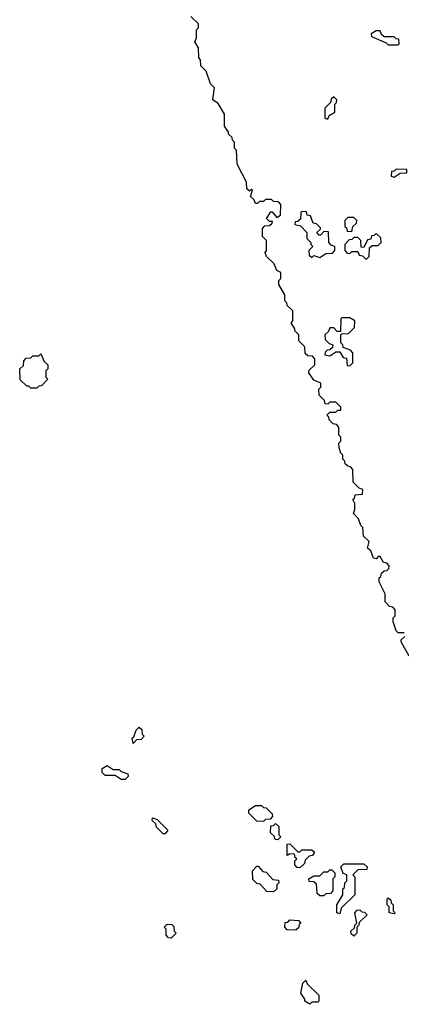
# Model space of a CAD drawing. Extents: x 2776963 to 2884430, y 684484 to 829250.
# Tile 35 of 256: x 2827680 to 2829581, y 744280 to 749185. Entities that reach past the tile are written whole.
import ezdxf

# ---------------------------------------------------------------- set-up
doc = ezdxf.new("R2010")
doc.units = 0

msp = doc.modelspace()

# ---------------------------------------------------------------- linework, layer by layer
at = {"layer": '0CON20XD'}
for points in [[(2829595, 746130), (2829565, 746130), (2829555, 746140), (2829540, 746185), (2829540, 746205), (2829550, 746215), (2829550, 746245), (2829538.3, 746258.3), (2829521.7, 746261.7), (2829500, 746285), (2829500, 746325), (2829470, 746385), (2829470, 746405), (2829478.3, 746411.7), (2829481.7, 746428.3), (2829495, 746440), (2829508.3, 746441.7), (2829518.3, 746451.7), (2829520, 746465), (2829508.3, 746478.3), (2829491.7, 746481.7), (2829475, 746510), (2829465, 746510), (2829455, 746500), (2829441.7, 746501.7), (2829428.3, 746538.3), (2829413, 746553), (2829420, 746585), (2829391.7, 746611.7), (2829390, 746655), (2829380, 746665), (2829368.3, 746698.3), (2829342.5, 746725), (2829350, 746745), (2829350, 746775), (2829340, 746795), (2829348.3, 746801.7), (2829351.7, 746818.3), (2829388.3, 746821.7), (2829390, 746845), (2829371.7, 746851.7), (2829341.7, 746881.7), (2829340, 746945), (2829328.3, 746958.3), (2829315, 746960), (2829301.7, 746971.7), (2829300, 746985), (2829290, 746995), (2829290, 747015), (2829280, 747025), (2829271.7, 747051.7), (2829270, 747075), (2829280, 747085), (2829280, 747105), (2829270, 747115), (2829270, 747155), (2829258.3, 747168.3), (2829241.7, 747171.7), (2829221.7, 747191.7), (2829220, 747205), (2829210, 747215), (2829225, 747230), (2829255, 747230), (2829265, 747240), (2829280, 747240), (2829280, 747255), (2829255, 747280), (2829225, 747280), (2829215, 747270), (2829201.7, 747271.7), (2829198.3, 747288.3), (2829172.5, 747315), (2829170, 747345), (2829180, 747355), (2829180, 747375), (2829145, 747390), (2829120, 747425), (2829121.7, 747438.3), (2829150, 747465), (2829150, 747495), (2829138.3, 747508.3), (2829115, 747510), (2829101.7, 747521.7), (2829100, 747555), (2829070, 747585), (2829070, 747615), (2829050, 747635), (2829050, 747645), (2829032.5, 747675), (2829040, 747685), (2829040, 747735), (2829011.7, 747761.7), (2829010, 747775), (2829000, 747785), (2829000, 747815), (2828970, 747865), (2828970, 747885), (2828980, 747895), (2828980, 747925), (2828960, 747935), (2828948.3, 747968.3), (2828910, 748005), (2828902.5, 748025), (2828910, 748035), (2828910, 748085), (2828890, 748105), (2828890, 748145), (2828901.7, 748158.3), (2828925, 748160), (2828938.3, 748171.7), (2828940, 748180), (2828925, 748180), (2828910, 748195), (2828931.7, 748228.3), (2828938.3, 748228.3), (2828960, 748200), (2828978.3, 748211.7), (2828980, 748265), (2828968.3, 748278.3), (2828945, 748280), (2828935, 748290), (2828905, 748290), (2828895, 748280), (2828875, 748280), (2828865, 748270), (2828855, 748270), (2828848.3, 748288.3), (2828830, 748305), (2828840, 748335), (2828835, 748340), (2828825, 748330), (2828811.7, 748341.7), (2828810, 748375), (2828762.5, 748465), (2828760, 748535), (2828750, 748545), (2828750, 748575), (2828740, 748585), (2828738.3, 748598.3), (2828720, 748615), (2828720, 748625), (2828700, 748655), (2828700, 748715), (2828668.3, 748768.3), (2828642.5, 748785), (2828650, 748845), (2828630, 748865), (2828608.3, 748928.3), (2828582.5, 748955), (2828580, 748985), (2828572.5, 748995), (2828570, 749045), (2828552.5, 749075), (2828560, 749095), (2828560, 749135), (2828570, 749145), (2828570, 749165), (2828531.7, 749201.7)], [(2829565, 749060), (2829570, 749065), (2829568.3, 749088.3), (2829555, 749090), (2829545, 749100), (2829495, 749100), (2829481.7, 749111.7), (2829475, 749130), (2829455, 749130), (2829430, 749115), (2829431.7, 749101.7), (2829505, 749070), (2829515, 749060), (2829565, 749060)], [(2829215, 748690), (2829221.7, 748708.3), (2829250, 748725), (2829250, 748765), (2829258.3, 748771.7), (2829260, 748785), (2829245, 748800), (2829231.7, 748788.3), (2829228.3, 748771.7), (2829200, 748745), (2829200, 748695), (2829215, 748690)], [(2829545, 748400), (2829575, 748420), (2829608.3, 748421.7), (2829608.3, 748438.3), (2829555, 748440), (2829545, 748430), (2829531.7, 748428.3), (2829530, 748405), (2829545, 748400)], [(2829175, 748000), (2829205, 748020), (2829238.3, 748021.7), (2829250, 748035), (2829250, 748055), (2829231.7, 748061.7), (2829220, 748075), (2829218.3, 748128.3), (2829195, 748130), (2829178.3, 748111.7), (2829171.7, 748111.7), (2829160, 748125), (2829178.3, 748141.7), (2829178.3, 748148.3), (2829158.3, 748168.3), (2829141.7, 748171.7), (2829128.3, 748208.3), (2829111.7, 748211.7), (2829108.3, 748228.3), (2829085, 748230), (2829080, 748225), (2829078.3, 748191.7), (2829065, 748180), (2829051.7, 748178.3), (2829050, 748165), (2829078.3, 748158.3), (2829110, 748125), (2829110, 748095), (2829130, 748075), (2829130, 748065), (2829140, 748055), (2829120, 748035), (2829121.7, 748011.7), (2829135, 748000), (2829145, 748010), (2829175, 748000)], [(2829335, 748130), (2829340, 748155), (2829358.3, 748171.7), (2829360, 748185), (2829345, 748200), (2829315, 748200), (2829300, 748185), (2829300, 748155), (2829308.3, 748148.3), (2829311.7, 748131.7), (2829335, 748130)], [(2829405, 747990), (2829420, 748005), (2829421.7, 748048.3), (2829435, 748060), (2829465, 748060), (2829480, 748075), (2829478.3, 748098.3), (2829455, 748120), (2829445, 748110), (2829431.7, 748108.3), (2829428.3, 748091.7), (2829411.7, 748088.3), (2829395, 748050), (2829381.7, 748051.7), (2829380, 748085), (2829365, 748100), (2829345, 748100), (2829335, 748090), (2829321.7, 748088.3), (2829300, 748065), (2829300, 748035), (2829311.7, 748021.7), (2829325, 748020), (2829335, 748030), (2829365, 748030), (2829371.7, 748011.7), (2829388.3, 748008.3), (2829405, 747990)], [(2829325, 747460), (2829340, 747475), (2829340, 747525), (2829328.3, 747538.3), (2829291.7, 747551.7), (2829290, 747565), (2829280, 747575), (2829280, 747615), (2829285, 747620), (2829318.3, 747621.7), (2829348.3, 747651.7), (2829350, 747685), (2829325, 747700), (2829285, 747700), (2829280, 747695), (2829278.3, 747631.7), (2829261.7, 747631.7), (2829245, 747650), (2829225, 747650), (2829218.3, 747631.7), (2829200, 747615), (2829201.7, 747591.7), (2829221.7, 747571.7), (2829240, 747565), (2829238.3, 747551.7), (2829225, 747540), (2829211.7, 747538.3), (2829201.7, 747528.3), (2829200, 747515), (2829225, 747510), (2829255, 747530), (2829275, 747530), (2829291.7, 747501.7), (2829308.3, 747498.3), (2829311.7, 747461.7), (2829325, 747460)], [(2827765, 747350), (2827735, 747350), (2827725, 747360), (2827715, 747360), (2827681.7, 747391.7), (2827680, 747445), (2827698.3, 747461.7), (2827700, 747485), (2827711.7, 747498.3), (2827735, 747500), (2827745, 747510), (2827775, 747510), (2827785, 747520), (2827801.7, 747481.7), (2827820, 747465), (2827820, 747445), (2827810, 747435), (2827810, 747405), (2827820, 747395), (2827788.3, 747361.7), (2827775, 747360), (2827765, 747350)], [(2829620, 746015), (2829580, 746085), (2829580, 746095), (2829598.3, 746111.7)], [(2828245, 745580), (2828240, 745605), (2828248.3, 745611.7), (2828260, 745645), (2828275, 745660), (2828288.3, 745648.3), (2828290, 745625), (2828300, 745615), (2828285, 745600), (2828261.7, 745598.3), (2828245, 745580)], [(2828205, 745400), (2828185, 745400), (2828155, 745420), (2828105, 745420), (2828090, 745435), (2828090, 745455), (2828115, 745470), (2828145, 745450), (2828175, 745450), (2828185, 745440), (2828218.3, 745428.3), (2828220, 745415), (2828205, 745400)], [(2828895, 745190), (2828861.7, 745191.7), (2828821.7, 745231.7), (2828821.7, 745248.3), (2828855, 745270), (2828885, 745270), (2828895, 745260), (2828908.3, 745258.3), (2828938.3, 745228.3), (2828940, 745215), (2828928.3, 745201.7), (2828905, 745200), (2828895, 745190)], [(2828405, 745130), (2828395, 745130), (2828361.7, 745161.7), (2828358.3, 745178.3), (2828340, 745195), (2828341.7, 745208.3), (2828365, 745200), (2828418.3, 745148.3), (2828405, 745130)], [(2828965, 745100), (2828951.7, 745101.7), (2828948.3, 745118.3), (2828930, 745135), (2828931.7, 745168.3), (2828945, 745170), (2828955, 745180), (2828970, 745165), (2828970, 745125), (2828980, 745115), (2828965, 745100)], [(2829075, 744960), (2829061.7, 744961.7), (2829050, 744975), (2829050, 744995), (2829060, 745005), (2829051.7, 745011.7), (2829048.3, 745028.3), (2829025, 745030), (2829011.7, 745021.7), (2829011.7, 745078.3), (2829025, 745080), (2829065, 745040), (2829075, 745040), (2829085, 745050), (2829135, 745050), (2829148.3, 745038.3), (2829138.3, 745021.7), (2829121.7, 745018.3), (2829101.7, 744998.3), (2829098.3, 744981.7), (2829075, 744960)], [(2829275, 744730), (2829260, 744735), (2829260, 744775), (2829290, 744825), (2829290, 744855), (2829298.3, 744861.7), (2829300, 744885), (2829310, 744895), (2829310, 744925), (2829291.7, 744931.7), (2829280, 744965), (2829295, 744980), (2829395, 744980), (2829410, 744965), (2829408.3, 744951.7), (2829365, 744950), (2829340, 744925), (2829350, 744915), (2829350, 744825), (2829281.7, 744758.3), (2829275, 744730)], [(2828945, 744840), (2828911.7, 744841.7), (2828878.3, 744878.3), (2828861.7, 744881.7), (2828841.7, 744901.7), (2828840, 744945), (2828861.7, 744968.3), (2828868.3, 744968.3), (2828891.7, 744941.7), (2828908.3, 744938.3), (2828941.7, 744901.7), (2828968.3, 744898.3), (2828970, 744885), (2828960, 744875), (2828960, 744855), (2828945, 744840)], [(2829195, 744820), (2829175, 744820), (2829161.7, 744831.7), (2829158.3, 744878.3), (2829145, 744890), (2829121.7, 744891.7), (2829120, 744905), (2829145, 744920), (2829175, 744920), (2829195, 744940), (2829215, 744940), (2829225, 744950), (2829235, 744950), (2829250, 744935), (2829250, 744915), (2829240, 744905), (2829240, 744845), (2829228.3, 744831.7), (2829205, 744830), (2829195, 744820)], [(2829545, 744730), (2829520, 744735), (2829520, 744765), (2829510, 744775), (2829510, 744805), (2829515, 744810), (2829528.3, 744798.3), (2829530, 744785), (2829540, 744775), (2829540, 744745), (2829550, 744735), (2829545, 744730)], [(2829345, 744620), (2829331.7, 744631.7), (2829330, 744645), (2829348.3, 744661.7), (2829350, 744675), (2829360, 744685), (2829350, 744735), (2829361.7, 744748.3), (2829375, 744750), (2829385, 744740), (2829398.3, 744738.3), (2829410, 744725), (2829371.7, 744688.3), (2829370, 744675), (2829360, 744665), (2829360, 744635), (2829345, 744620)], [(2828435, 744610), (2828421.7, 744611.7), (2828410, 744625), (2828410, 744655), (2828400, 744665), (2828415, 744680), (2828438.3, 744678.3), (2828448.3, 744668.3), (2828450, 744645), (2828460, 744635), (2828435, 744610)], [(2829055, 744650), (2829011.7, 744651.7), (2829000, 744665), (2829001.7, 744688.3), (2829015, 744690), (2829025, 744700), (2829068.3, 744698.3), (2829080, 744685), (2829071.7, 744678.3), (2829068.3, 744661.7), (2829055, 744650)], [(2829125, 744280), (2829100, 744295), (2829100, 744305), (2829080, 744335), (2829090, 744385), (2829105, 744400), (2829111.7, 744381.7), (2829170, 744325), (2829170, 744295), (2829165, 744290), (2829135, 744290), (2829125, 744280)]]:
    msp.add_lwpolyline(points, dxfattribs=at)

doc.saveas('drawing.dxf')
